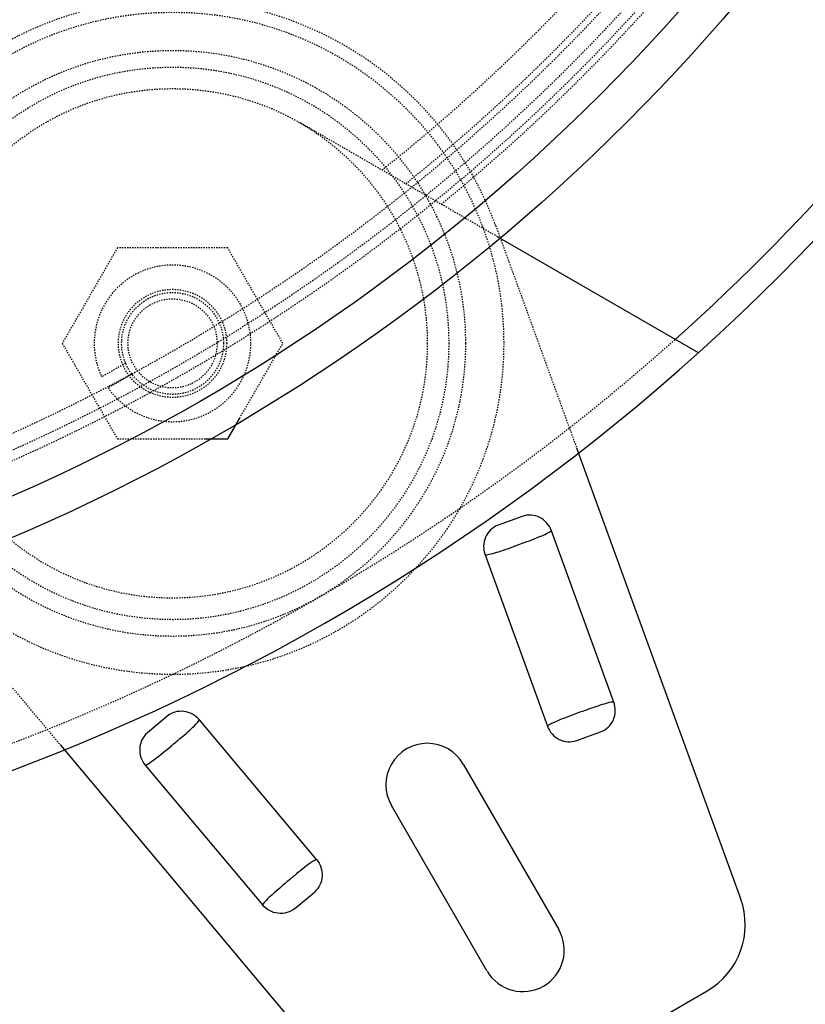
# Model space of a CAD drawing. Header units: millimetres. Extents: x -24622 to 2009, y -1603 to 2074.
# Tile 66 of 256: x -2174 to -2112, y 1527 to 1605. Entities that reach past the tile are written whole.
import ezdxf

# ---------------------------------------------------------------- set-up
doc = ezdxf.new("R2010")
doc.units = ezdxf.units.MM
doc.linetypes.add('HIDDEN', pattern=[0.2, 0.1, -0.1])
doc.layers.add('02___PRT_ALL_AXES', color=7, linetype='Continuous')
doc.layers.add('DEFAULT_2', color=8, linetype='HIDDEN')
doc.dimstyles.new('副本 12', dxfattribs={"dimtxt": 12, "dimasz": 6, "dimexe": 1, "dimexo": 1.2, "dimgap": 2, "dimtad": 0, "dimtxsty": 'Standard', "dimblk": 'OPEN30', "dimcen": 0, "dimclrd": 5, "dimclre": 3, "dimclrt": 256, "dimadec": 0, "dimazin": 2, "dimtm": 1e-09, "dimtfac": 0.6, "dimtofl": 0, "dimtmove": 0, "dimatfit": 3, "dimldrblk": 'OPEN30', "dimfxl": 0, "dimtolj": 1, "dimarcsym": 0})

# ---------------------------------------------------------------- blocks, each defined once
blk = doc.blocks.new('_Open30')
at = {"color": 0, "linetype": 'ByBlock', "lineweight": -2}
for p, q in [((-1, 0.268), (0, 0)), ((0, 0), (-1, -0.268)), ((0, 0), (-1, 0))]:
    blk.add_line(p, q, dxfattribs=at)
blk = doc.blocks.new('*D125')
at = {"color": 5, "linetype": 'ByBlock', "lineweight": -2}
blk.add_line((-2407.346, 1521.232), (-2396.092, 1533.144), dxfattribs=at)
at = {"layer": 'Defpoints', "color": 0, "linetype": 'ByBlock'}
for p in [(-2076.072, 1871.882), (-2391.972, 1537.506)]:
    blk.add_point(p, dxfattribs=at)
at = {"color": 5, "linetype": 'ByBlock', "lineweight": -2, "xscale": 6, "yscale": 6, "zscale": 6, "rotation": 46.6275706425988}
blk.add_blockref('_Open30', (-2391.972, 1537.506), dxfattribs=at)
at = {"linetype": 'ByBlock', "insert": (-2423.141, 1504.513), "char_height": 12, "attachment_point": 5, "rotation": 46.62757}
blk.add_mtext('\\A1;∅460', dxfattribs=at)

msp = doc.modelspace()

# ---------------------------------------------------------------- linework, layer by layer
at = {"color": 7, "linetype": 'Continuous'}
for p, q in [((-2120.244, 1578.382), (-2136.001, 1587.48)), ((-2157.192, 1571.62), (-2156.251, 1573.251)), ((-2158.948, 1571.62), (-2157.192, 1571.62)), ((-2129.802, 1570.912), (-2116.926, 1535.537)), ((-2134.073, 1565.545), (-2135.952, 1564.861)), ((-2126.884, 1550.972), (-2131.777, 1564.415)), ((-2136.984, 1562.519), (-2132.092, 1549.077)), ((-2161.958, 1549.846), (-2163.49, 1548.561)), ((-2150.219, 1538.611), (-2159.414, 1549.569)), ((-2129.796, 1547.946), (-2127.916, 1548.63)), ((-2146.076, 1518.708), (-2170.274, 1547.546)), ((-2163.659, 1546.007), (-2154.464, 1535.049)), ((-2138.708, 1546.104), (-2131.208, 1533.114)), ((-2136.837, 1529.864), (-2144.337, 1542.854)), ((-2151.92, 1534.772), (-2150.388, 1536.057)), ((-2138.48, 1517.368), (-2119.565, 1528.289))]:
    msp.add_line(p, q, dxfattribs=at)
for centre, radius, start, end in [((-2234.022, 1704.694), 168.001, 311.79004, 326.58279), ((-2234.022, 1704.694), 170, 280.17113, 326.61856), ((-2141.522, 1544.479), 3.25, 30, 210), ((-2122.565, 1533.485), 6, 300, 20), ((-2134.022, 1531.489), 3.25, 210, 30)]:
    msp.add_arc(centre, radius, start, end, dxfattribs=at)
for points, start_tangent, end_tangent in [([(-2131.777, 1564.415), (-2132.136, 1565.022), (-2132.694, 1565.454), (-2133.374, 1565.642), (-2134.073, 1565.545)], (-0.342356, 0.93957), (-0.939693, -0.34202)), ([(-2135.952, 1564.861), (-2136.549, 1564.486), (-2136.95, 1563.905), (-2137.099, 1563.216), (-2136.984, 1562.519)], (-0.939693, -0.34202), (0.341645, -0.939829)), ([(-2136.985, 1562.519), (-2136.545, 1562.59), (-2135.919, 1562.772), (-2135.16, 1563.031), (-2134.33, 1563.329), (-2133.504, 1563.634), (-2132.755, 1563.924), (-2132.159, 1564.187), (-2131.777, 1564.415)], (0.999635, 0.027019), (0.783166, 0.621812)), ([(-2126.884, 1550.972), (-2127.323, 1550.901), (-2127.949, 1550.719), (-2128.709, 1550.46), (-2129.539, 1550.162), (-2130.365, 1549.858), (-2131.115, 1549.567), (-2131.709, 1549.305), (-2132.092, 1549.077)], (-0.999628, -0.02728), (-0.783482, -0.621415)), ([(-2127.916, 1548.63), (-2127.319, 1549.005), (-2126.918, 1549.586), (-2126.769, 1550.276), (-2126.884, 1550.972)], (0.939693, 0.34202), (-0.341926, 0.939727)), ([(-2163.66, 1546.007), (-2163.271, 1546.224), (-2162.746, 1546.608), (-2161.442, 1547.676), (-2160.77, 1548.245), (-2160.166, 1548.774), (-2159.696, 1549.224), (-2159.414, 1549.569)], (0.930029, 0.367485), (0.524042, 0.851692)), ([(-2159.414, 1549.569), (-2159.96, 1550.017), (-2160.632, 1550.233), (-2161.335, 1550.176), (-2161.958, 1549.846)], (-0.642688, 0.766128), (-0.766044, -0.642788)), ([(-2132.092, 1549.077), (-2131.732, 1548.469), (-2131.174, 1548.037), (-2130.494, 1547.85), (-2129.796, 1547.946)], (0.342042, -0.939685), (0.939693, 0.34202)), ([(-2163.49, 1548.561), (-2163.923, 1548.004), (-2164.101, 1547.322), (-2164.006, 1546.622), (-2163.659, 1546.007)], (-0.766044, -0.642788), (0.642525, -0.766265)), ([(-2150.219, 1538.611), (-2150.608, 1538.394), (-2151.133, 1538.009), (-2151.759, 1537.506), (-2152.437, 1536.942), (-2153.109, 1536.373), (-2153.714, 1535.844), (-2154.183, 1535.394), (-2154.464, 1535.049)], (-0.930014, -0.367525), (-0.523696, -0.851905)), ([(-2150.219, 1538.611), (-2149.778, 1537.297), (-2150.388, 1536.057)], (0.642711, -0.766109), (-0.766044, -0.642788)), ([(-2151.92, 1534.772), (-2153.247, 1534.386), (-2154.464, 1535.049)], (-0.766044, -0.642788), (-0.642806, 0.766029))]:
    msp.add_spline(points, degree=3, dxfattribs=dict(at, start_tangent=start_tangent, end_tangent=end_tangent))
at = {"layer": '02___PRT_ALL_AXES', "color": 7, "linetype": 'Continuous'}
for radius in [153, 150]:
    msp.add_circle((-2234.022, 1704.694), radius, dxfattribs=at)
at = {"layer": 'DEFAULT_2', "color": 8, "linetype": 'HIDDEN'}
for p, q in [((-2136.001, 1587.48), (-2151.522, 1596.441)), ((-2136.15, 1588.355), (-2129.802, 1570.912)), ((-2165.852, 1586.62), (-2170.182, 1579.12)), ((-2157.192, 1586.62), (-2165.852, 1586.62)), ((-2152.862, 1579.12), (-2157.192, 1586.62)), ((-2170.182, 1579.12), (-2165.852, 1571.62)), ((-2156.251, 1573.251), (-2152.862, 1579.12)), ((-2165.209, 1577.569), (-2167.081, 1576.488)), ((-2164.709, 1576.703), (-2166.581, 1575.622)), ((-2165.852, 1571.62), (-2158.948, 1571.62)), ((-2170.274, 1547.546), (-2182.205, 1561.765))]:
    msp.add_line(p, q, dxfattribs=at)
for radius in [26, 23, 21.688, 20, 4.25, 4, 3.5]:
    msp.add_circle((-2161.522, 1579.12), radius, dxfattribs=at)
for centre, radius, start, end in [((-2234.022, 1704.694), 170, 0, 264.59128), ((-2234.022, 1704.694), 153, 0, 270), ((-2234.022, 1704.694), 146.7, 271.56245, 88.82823), ((-2234.022, 1704.694), 145.5, 271.12339, 88.81869), ((-2234.022, 1704.694), 148, 309.22312, 50.77688), ((-2234.022, 1704.694), 145, 308.77269, 51.22674), ((-2234.022, 1704.694), 143, 308.4611, 51.5389), ((-2234.022, 1704.694), 147.5, 214.86141, 325.13859), ((-2161.522, 1579.12), 27, 20, 220), ((-2161.522, 1579.12), 6.15, 214.66334, 205.33666), ((-2234.022, 1704.694), 168, 288.20996, 311.79004)]:
    msp.add_arc(centre, radius, start, end, dxfattribs=at)

# ---------------------------------------------------------------- dimensions: what is measured, and where the dimension line sits
at = {"color": 5, "linetype": 'ByBlock'}
dim = msp.add_diameter_dim_2p(p1=(-2076.072, 1871.882), p2=(-2391.972, 1537.506), dimstyle='副本 12', dxfattribs=at)
dim.commit()
dim.dimension.update_dxf_attribs({"geometry": '*D125', "text_midpoint": (-2423.141, 1504.513), "dimtype": 163})

doc.saveas('drawing.dxf')
